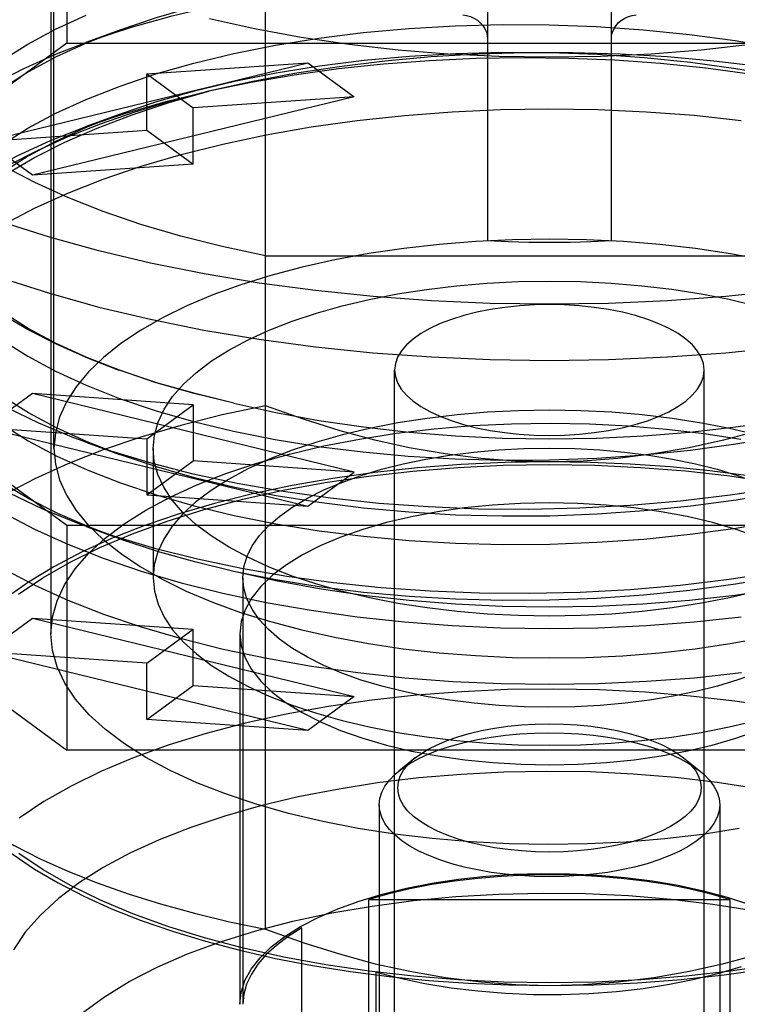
# Model space of a CAD drawing. Header units: inches. Extents: x 0 to 136, y 0 to 88.
# Tile 56 of 74: x 53.103 to 53.559, y 66.098 to 66.724. Entities that reach past the tile are written whole.
import ezdxf

# ---------------------------------------------------------------- set-up
doc = ezdxf.new("R2010")
doc.units = ezdxf.units.IN
doc.header["$LTSCALE"] = 7.48
doc.header["$MEASUREMENT"] = 0
doc.linetypes.add('HIDDEN', pattern=[0.2, 0.1, -0.1])
doc.layers.get('0').update_dxf_attribs({"linetype": 'CONTINUOUS'})
doc.layers.add('DEFAULT_2', color=8, linetype='HIDDEN')

msp = doc.modelspace()

# ---------------------------------------------------------------- linework, layer by layer
at = {"color": 7, "linetype": 'Continuous'}
for points in [[(53.65607, 66.72466), (53.62747, 66.71828), (53.59783, 66.71281), (53.56731, 66.7083), (53.53606, 66.70475), (53.50427, 66.70221), (53.47211, 66.70067), (53.43977, 66.70016), (53.40743, 66.70066), (53.37528, 66.70219), (53.34348, 66.70472), (53.31222, 66.70825), (53.28168, 66.71275), (53.25202, 66.71821), (53.2234, 66.72459)], [(53.8424, 66.61714), (53.81579, 66.60589), (53.78743, 66.59544), (53.75744, 66.58583), (53.72597, 66.57711), (53.69316, 66.56931), (53.65917, 66.56248), (53.62416, 66.55664), (53.58829, 66.55183), (53.55172, 66.54807), (53.51463, 66.54536), (53.4772, 66.54374), (53.43958, 66.54319), (53.40197, 66.54374), (53.36453, 66.54536), (53.32744, 66.54807), (53.29087, 66.55183), (53.255, 66.55664), (53.21999, 66.56248), (53.186, 66.56931), (53.1532, 66.57711), (53.12173, 66.58583), (53.09174, 66.59544), (53.06337, 66.60589)], [(53.03676, 66.58146), (53.06339, 66.5702), (53.09177, 66.55975), (53.12175, 66.55014), (53.15319, 66.54143), (53.18595, 66.53364), (53.21991, 66.52681), (53.2549, 66.52098), (53.29079, 66.51616), (53.32739, 66.51239), (53.36451, 66.50969), (53.40197, 66.50806), (53.43959, 66.50752), (53.4772, 66.50806), (53.51463, 66.50968), (53.5517, 66.51238), (53.58825, 66.51615), (53.6241, 66.52095), (53.65905, 66.52678), (53.69298, 66.53359), (53.72573, 66.54136), (53.75715, 66.55006), (53.78711, 66.55965), (53.81546, 66.57008)]]:
    msp.add_lwpolyline(points, dxfattribs=at)
at = {"layer": 'DEFAULT_2', "color": 8, "linetype": 'HIDDEN'}
for p, q in [((53.25917, 66.14589), (53.25917, 66.90684)), ((53.12265, 66.87247), (53.12265, 66.33368)), ((53.12462, 66.45143), (53.12462, 66.8582)), ((53.13272, 66.85178), (53.13272, 66.70906)), ((53.40021, 66.74535), (53.40021, 66.58341)), ((53.47895, 66.58341), (53.47895, 66.74535)), ((53.16576, 66.71727), (53.1449, 66.70965)), ((53.13272, 66.70906), (52.82586, 66.48444)), ((53.13272, 66.70906), (53.74644, 66.70906)), ((53.08139, 66.6468), (53.28596, 66.69672)), ((53.18368, 66.6896), (53.28596, 66.69672)), ((53.28596, 66.69672), (53.31549, 66.6751)), ((53.18368, 66.65392), (53.18368, 66.6896)), ((53.18368, 66.6896), (53.2132, 66.66799)), ((53.31549, 66.6751), (53.11092, 66.62519)), ((53.31549, 66.6751), (53.2132, 66.66799)), ((53.2132, 66.63231), (53.2132, 66.66799)), ((53.16599, 66.66382), (53.14515, 66.65621)), ((53.08139, 66.6468), (53.18368, 66.65392)), ((53.18368, 66.65392), (53.2132, 66.63231)), ((53.11092, 66.62519), (53.08139, 66.6468)), ((53.13272, 66.40254), (52.82586, 66.62716)), ((53.2132, 66.63231), (53.11092, 66.62519)), ((53.25917, 66.57407), (53.62, 66.57407)), ((53.16397, 66.50201), (53.16621, 66.50119)), ((53.34116, 65.99471), (53.34116, 66.50139)), ((53.53801, 65.99471), (53.53801, 66.50139)), ((52.82586, 66.48444), (53.13272, 66.25982)), ((53.11092, 66.48641), (53.08139, 66.4648)), ((53.2132, 66.4793), (53.11092, 66.48641)), ((53.31549, 66.4365), (53.11092, 66.48641)), ((53.18368, 66.45768), (53.2132, 66.4793)), ((53.2132, 66.4793), (53.2132, 66.44362)), ((53.08139, 66.4648), (53.18368, 66.45768)), ((53.08139, 66.4648), (53.28596, 66.41488)), ((53.18368, 66.45768), (53.18368, 66.422)), ((53.14542, 66.45528), (53.16625, 66.44767)), ((53.18761, 66.45143), (53.18761, 66.36937)), ((53.18368, 66.422), (53.2132, 66.44362)), ((53.31549, 66.4365), (53.2132, 66.44362)), ((53.28596, 66.41488), (53.31549, 66.4365)), ((53.18368, 66.422), (53.28596, 66.41488)), ((53.13272, 66.40254), (53.13272, 66.25982)), ((53.74644, 66.40254), (53.13272, 66.40254)), ((53.14518, 66.40186), (53.16381, 66.39506)), ((53.2447, 66.36937), (53.2447, 66.09819)), ((53.08139, 66.32207), (53.11092, 66.34369)), ((53.11092, 66.34369), (53.2132, 66.33657)), ((53.11092, 66.34369), (53.31549, 66.29377)), ((53.18368, 66.31496), (53.2132, 66.33657)), ((53.2132, 66.30089), (53.2132, 66.33657)), ((53.24273, 66.33368), (53.24273, 66.09819)), ((53.18368, 66.31496), (53.08139, 66.32207)), ((53.28596, 66.27216), (53.08139, 66.32207)), ((53.18368, 66.27928), (53.18368, 66.31496)), ((53.18368, 66.27928), (53.2132, 66.30089)), ((53.2132, 66.30089), (53.31549, 66.29377)), ((53.31549, 66.29377), (53.28596, 66.27216)), ((53.28596, 66.27216), (53.18368, 66.27928)), ((53.74644, 66.25982), (53.13272, 66.25982)), ((53.35425, 66.25477), (53.34381, 66.24639)), ((53.52491, 66.25477), (53.53536, 66.24639)), ((53.33131, 66.22506), (53.33131, 65.87895)), ((53.54785, 66.22506), (53.54785, 65.87895)), ((53.32478, 66.03272), (53.32478, 66.16474)), ((53.32478, 66.16474), (53.55438, 66.16474)), ((53.55438, 66.16474), (53.55438, 66.03272)), ((53.2821, 65.91765), (53.2821, 66.1467)), ((53.32935, 65.95762), (53.32935, 66.11847))]:
    msp.add_line(p, q, dxfattribs=at)
for points in [[(53.14488, 66.70967), (53.14921, 66.71124), (53.17379, 66.71933), (53.19983, 66.72662), (53.22722, 66.73307), (53.2558, 66.73864), (53.2854, 66.74331), (53.31587, 66.74705), (53.34706, 66.74983), (53.37876, 66.75161), (53.41081, 66.75238), (53.44299, 66.75214), (53.47512, 66.75089), (53.50695, 66.74865), (53.53819, 66.74545), (53.56882, 66.74131), (53.59878, 66.7362), (53.62788, 66.73018), (53.65596, 66.72326), (53.6829, 66.7155), (53.71072, 66.70614)], [(53.68987, 66.71374), (53.666, 66.72184), (53.64059, 66.72924), (53.61409, 66.73582), (53.58664, 66.74153), (53.55843, 66.74636), (53.52951, 66.75029), (53.49989, 66.75332), (53.46988, 66.75541), (53.43976, 66.75653), (53.4097, 66.7567), (53.3799, 66.75592), (53.35046, 66.75421), (53.32155, 66.75157), (53.29328, 66.74804), (53.26574, 66.74361), (53.23917, 66.73832), (53.21378, 66.73222), (53.18965, 66.72533), (53.16576, 66.71729)], [(53.09215, 66.69849), (53.10805, 66.70856), (53.12567, 66.71804), (53.14503, 66.72695)], [(53.38446, 66.72715), (53.38694, 66.72679), (53.38932, 66.7261), (53.39163, 66.72507), (53.39377, 66.72375), (53.39564, 66.72217), (53.39724, 66.72037), (53.39853, 66.71835), (53.39948, 66.71621), (53.40003, 66.71406), (53.40021, 66.71186)], [(53.47895, 66.71186), (53.47914, 66.71409), (53.4797, 66.71625), (53.48065, 66.71839), (53.48195, 66.72041), (53.48355, 66.7222), (53.48542, 66.72377), (53.48756, 66.72508), (53.48986, 66.72611), (53.49223, 66.72679), (53.4947, 66.72715)], [(53.09213, 66.64496), (53.10803, 66.65503), (53.12584, 66.6646), (53.14542, 66.67359), (53.16665, 66.68193), (53.1894, 66.68958), (53.21354, 66.69647), (53.23894, 66.70258), (53.26545, 66.70787), (53.29292, 66.7123), (53.32122, 66.71586), (53.35018, 66.7185), (53.37964, 66.72023), (53.40944, 66.72102), (53.43941, 66.72086), (53.46938, 66.71975), (53.49918, 66.7177), (53.52865, 66.71471), (53.55762, 66.7108), (53.58593, 66.70599)], [(53.16576, 66.71729), (53.14561, 66.70935), (53.12607, 66.7004), (53.10832, 66.69088), (53.09247, 66.68087), (53.07851, 66.67038), (53.06645, 66.6594), (53.05645, 66.64802), (53.04861, 66.63634), (53.04298, 66.62445), (53.0396, 66.61245), (53.03848, 66.6004)], [(53.14541, 66.45528), (53.13715, 66.45838), (53.11509, 66.46755), (53.09479, 66.47738), (53.07629, 66.48785), (53.05976, 66.4989), (53.04534, 66.51044), (53.03312, 66.52243), (53.02315, 66.53476), (53.01546, 66.54736), (53.01011, 66.56016), (53.00714, 66.57309), (53.00658, 66.58607), (53.00844, 66.59902), (53.01268, 66.61186), (53.01925, 66.62451), (53.02808, 66.63688), (53.03914, 66.64894), (53.05245, 66.66068), (53.06795, 66.67196), (53.08548, 66.6827), (53.10494, 66.69287), (53.12623, 66.7024), (53.14488, 66.70967)], [(53.69012, 66.66013), (53.66573, 66.6684), (53.64033, 66.67579), (53.61378, 66.68237), (53.58629, 66.68808), (53.55816, 66.69288), (53.52937, 66.69679), (53.49991, 66.6998), (53.47004, 66.70188), (53.43991, 66.70301), (53.40981, 66.70318), (53.38002, 66.7024), (53.35062, 66.7007), (53.32175, 66.69807), (53.29351, 66.69455), (53.26593, 66.69012), (53.2393, 66.68482), (53.21386, 66.67872), (53.18969, 66.67182), (53.166, 66.66385)], [(53.57308, 66.69423), (53.54404, 66.69774), (53.51449, 66.70038), (53.48458, 66.70215), (53.45448, 66.70304), (53.42435, 66.70303), (53.39431, 66.70214), (53.36445, 66.70037), (53.33492, 66.69772), (53.30588, 66.6942), (53.27746, 66.68983), (53.24987, 66.68464), (53.22305, 66.67862)], [(53.69903, 66.65686), (53.69258, 66.65917), (53.66956, 66.66668), (53.64539, 66.67349), (53.62016, 66.67956), (53.59401, 66.68488), (53.56694, 66.68943), (53.53893, 66.6932), (53.51027, 66.69616), (53.4812, 66.69826), (53.45185, 66.6995), (53.42241, 66.69988), (53.39292, 66.69939), (53.3634, 66.69802), (53.33414, 66.6958), (53.30547, 66.69274), (53.27736, 66.68886), (53.2499, 66.68415), (53.22305, 66.67862)], [(53.22305, 66.67862), (53.19893, 66.67228), (53.17595, 66.66532), (53.15404, 66.65772), (53.13336, 66.64954), (53.11398, 66.6408), (53.096, 66.63154), (53.0795, 66.6218), (53.06453, 66.61163), (53.05117, 66.60107), (53.03948, 66.59016), (53.0295, 66.57895), (53.02127, 66.56749), (53.01483, 66.55582), (53.01022, 66.54401), (53.00744, 66.53212), (53.00651, 66.52012)], [(53.09479, 66.62636), (53.11226, 66.6365), (53.13141, 66.64614), (53.15205, 66.65518), (53.17422, 66.66362), (53.19788, 66.67143), (53.22305, 66.67862)], [(53.14512, 66.65625), (53.16962, 66.66453), (53.19565, 66.672), (53.22305, 66.67864)], [(53.25917, 66.57407), (53.23157, 66.57992), (53.20516, 66.58656), (53.17988, 66.59399), (53.1559, 66.60216), (53.13336, 66.61104), (53.11236, 66.62056), (53.09303, 66.6307), (53.07544, 66.64138), (53.05974, 66.65254), (53.04588, 66.66421)], [(53.09286, 66.5941), (53.11226, 66.60428), (53.13334, 66.61385), (53.15597, 66.62276), (53.18004, 66.63095), (53.20542, 66.6384), (53.23197, 66.64506), (53.25958, 66.6509), (53.28811, 66.6559), (53.31742, 66.66003), (53.34737, 66.66326), (53.3778, 66.66559), (53.40854, 66.66699), (53.43945, 66.66746), (53.47035, 66.667), (53.50109, 66.66561), (53.53151, 66.66329), (53.56145, 66.66007)], [(53.166, 66.66385), (53.14559, 66.65582), (53.12601, 66.64685), (53.10823, 66.6373), (53.09234, 66.62726), (53.07838, 66.61675), (53.06635, 66.60577), (53.05639, 66.59442), (53.04857, 66.58276), (53.04296, 66.57088), (53.0396, 66.5589), (53.03848, 66.54688)], [(53.14519, 66.40186), (53.13993, 66.40381), (53.11748, 66.41297), (53.0968, 66.4228), (53.07803, 66.43325), (53.0613, 66.44427), (53.04669, 66.45578), (53.03427, 66.46769), (53.02408, 66.47993), (53.01617, 66.49244), (53.01058, 66.50513), (53.00737, 66.51795), (53.00654, 66.53081), (53.00806, 66.54366), (53.01191, 66.55641), (53.01805, 66.56902), (53.02648, 66.5814), (53.03718, 66.59351), (53.05011, 66.60524), (53.06514, 66.61651), (53.08221, 66.62729), (53.10131, 66.63757), (53.12232, 66.64725), (53.14512, 66.65625)], [(53.16621, 66.50119), (53.14546, 66.50936), (53.12593, 66.51832), (53.10816, 66.52786), (53.09221, 66.53795), (53.07818, 66.54853), (53.06613, 66.55958), (53.05619, 66.57097), (53.04845, 66.58258), (53.04292, 66.59436), (53.03959, 66.60628), (53.03848, 66.61824)], [(53.57624, 66.57136), (53.55468, 66.57533), (53.53248, 66.57862), (53.50976, 66.58119), (53.48664, 66.58305), (53.46325, 66.58416), (53.43973, 66.58454), (53.41621, 66.58417), (53.39282, 66.58306), (53.36969, 66.58122), (53.34696, 66.57865), (53.32474, 66.57538), (53.30317, 66.57141), (53.28236, 66.56677), (53.26243, 66.56149), (53.24349, 66.55559), (53.22563, 66.54912), (53.20897, 66.54209), (53.19358, 66.53455), (53.17957, 66.52655), (53.16704, 66.51815), (53.15601, 66.50936), (53.14655, 66.50022), (53.13871, 66.4908), (53.13258, 66.48115), (53.12816, 66.47133), (53.12551, 66.46144), (53.12462, 66.45143)], [(53.47895, 66.58341), (53.46586, 66.58283), (53.45274, 66.58248), (53.43958, 66.58237), (53.42643, 66.58248), (53.41331, 66.58283), (53.40021, 66.58341)], [(53.16625, 66.44765), (53.14577, 66.4557), (53.12628, 66.46462), (53.10852, 66.47413), (53.09251, 66.48422), (53.0784, 66.49483), (53.0663, 66.50589), (53.0563, 66.5173), (53.0485, 66.52897), (53.04293, 66.54082), (53.03959, 66.55276), (53.03848, 66.56472)], [(53.18761, 66.45143), (53.18844, 66.46002), (53.19079, 66.4683), (53.19468, 66.47647), (53.20006, 66.48449), (53.20692, 66.49231), (53.21519, 66.49987), (53.22485, 66.50714), (53.23582, 66.51408), (53.24807, 66.52063), (53.2615, 66.52677), (53.27605, 66.53244), (53.29158, 66.53761), (53.30789, 66.54222), (53.325, 66.54627), (53.34291, 66.54977), (53.36146, 66.55267), (53.38053, 66.55495), (53.4, 66.5566), (53.41966, 66.55758), (53.43958, 66.55792)], [(53.43958, 66.55792), (53.45936, 66.55759), (53.47892, 66.55661), (53.49832, 66.55498), (53.51738, 66.55272), (53.53595, 66.54982), (53.55391, 66.54633), (53.57109, 66.54227), (53.58749, 66.53764), (53.60311, 66.53244), (53.61776, 66.52672), (53.63128, 66.52054), (53.6436, 66.51393), (53.65462, 66.50693), (53.6643, 66.4996), (53.67257, 66.49197), (53.6794, 66.4841), (53.68473, 66.47604), (53.68854, 66.46783), (53.69082, 66.45953), (53.69155, 66.45143)], [(53.53801, 66.50139), (53.53753, 66.50548), (53.53612, 66.5095), (53.53376, 66.51347), (53.5305, 66.51732), (53.52636, 66.52101), (53.5214, 66.52451), (53.51567, 66.52777), (53.50922, 66.53078), (53.50206, 66.53352), (53.49429, 66.53596), (53.48598, 66.53807), (53.47724, 66.53982), (53.46813, 66.54119), (53.45877, 66.54219), (53.44923, 66.54278), (53.43961, 66.54298), (53.43, 66.54278), (53.42048, 66.54219), (53.41114, 66.54121), (53.40207, 66.53984), (53.39335, 66.53811), (53.38507, 66.53602), (53.3773, 66.53359), (53.37014, 66.53086), (53.36366, 66.52786), (53.35791, 66.5246), (53.35291, 66.5211), (53.34873, 66.51739), (53.34545, 66.51353), (53.34307, 66.50954), (53.34164, 66.5055), (53.34116, 66.50139)], [(53.16397, 66.50202), (53.14651, 66.50877), (53.12655, 66.51756), (53.1081, 66.52693), (53.09121, 66.53687)], [(53.09207, 66.52021), (53.10795, 66.51014), (53.1256, 66.50064), (53.145, 66.49171), (53.16619, 66.48336), (53.18899, 66.47567), (53.21326, 66.46873), (53.23877, 66.46258), (53.26523, 66.45729), (53.29261, 66.45286), (53.32086, 66.44931), (53.34984, 66.44665), (53.37949, 66.4449), (53.4095, 66.44411), (53.43959, 66.44427), (53.46966, 66.44539), (53.49962, 66.44746), (53.52919, 66.45047), (53.55813, 66.4544), (53.58633, 66.45921)], [(53.23903, 66.48036), (53.21429, 66.48636), (53.19063, 66.49309), (53.16794, 66.50059), (53.16397, 66.50202)], [(53.34116, 66.50139), (53.34164, 66.49729), (53.34305, 66.49327), (53.3454, 66.48931), (53.34866, 66.48546), (53.3528, 66.48176), (53.35777, 66.47826), (53.36349, 66.475), (53.36994, 66.47199), (53.3771, 66.46925), (53.38487, 66.46681), (53.39318, 66.46471), (53.40193, 66.46295), (53.41103, 66.46158), (53.4204, 66.46059), (53.42993, 66.45999), (53.43955, 66.45979), (53.44917, 66.45999), (53.45869, 66.46058), (53.46802, 66.46157), (53.4771, 66.46293), (53.48581, 66.46467), (53.4941, 66.46675), (53.50186, 66.46918), (53.50903, 66.47191), (53.5155, 66.47491), (53.52125, 66.47817), (53.52625, 66.48168), (53.53043, 66.48538), (53.53372, 66.48925), (53.5361, 66.49323), (53.53752, 66.49727), (53.53801, 66.50139)], [(53.23903, 66.48036), (53.21369, 66.48645), (53.18955, 66.49334), (53.16621, 66.50119)], [(53.25917, 66.47866), (53.23164, 66.47282), (53.20516, 66.46617), (53.17987, 66.45874), (53.1559, 66.45056), (53.13335, 66.44169), (53.11236, 66.43217), (53.09303, 66.42203), (53.07544, 66.41135), (53.0597, 66.40016), (53.04588, 66.38852)], [(53.23903, 66.48036), (53.26565, 66.47442), (53.29308, 66.46936), (53.3214, 66.46518), (53.35038, 66.4619), (53.37984, 66.45954), (53.40963, 66.45812), (53.43956, 66.45765), (53.46952, 66.45812), (53.49939, 66.45955), (53.52895, 66.46191), (53.55799, 66.46521), (53.58635, 66.46941)], [(53.43958, 66.44298), (53.41801, 66.44349), (53.39597, 66.44516), (53.37325, 66.44804), (53.35049, 66.452), (53.32863, 66.45684), (53.30654, 66.4628), (53.28328, 66.4701), (53.25917, 66.47866)], [(53.62, 66.47866), (53.59575, 66.47006), (53.57241, 66.46274), (53.55028, 66.45678), (53.52842, 66.45195), (53.50567, 66.44801), (53.48299, 66.44514), (53.46103, 66.44348), (53.43958, 66.44298)], [(53.43958, 66.47585), (53.41981, 66.47552), (53.40025, 66.47455), (53.38084, 66.47292), (53.36179, 66.47065), (53.34322, 66.46775), (53.32525, 66.46426), (53.30807, 66.4602), (53.29168, 66.45558), (53.27605, 66.45037), (53.2614, 66.44466), (53.24789, 66.43847), (53.23557, 66.43186), (53.22454, 66.42486), (53.21486, 66.41753), (53.20659, 66.4099), (53.19976, 66.40203), (53.19444, 66.39397), (53.19062, 66.38576), (53.18835, 66.37746), (53.18761, 66.36936)], [(53.69155, 66.36937), (53.69073, 66.37795), (53.68837, 66.38623), (53.68448, 66.39441), (53.6791, 66.40242), (53.67225, 66.41024), (53.66397, 66.4178), (53.65431, 66.42507), (53.64334, 66.43201), (53.63109, 66.43856), (53.61767, 66.4447), (53.60311, 66.45037), (53.58758, 66.45555), (53.57127, 66.46015), (53.55416, 66.4642), (53.53625, 66.4677), (53.5177, 66.47061), (53.49863, 66.47288), (53.47917, 66.47453), (53.45951, 66.47552), (53.43958, 66.47585)], [(53.09231, 66.46652), (53.10825, 66.45644), (53.12605, 66.44689), (53.14561, 66.43793), (53.16685, 66.42959), (53.18962, 66.42196), (53.21373, 66.41508), (53.23909, 66.40898), (53.26565, 66.40369), (53.29318, 66.39926), (53.32145, 66.39572), (53.35039, 66.39308), (53.37992, 66.39136), (53.40979, 66.39058), (53.43975, 66.39075), (53.46971, 66.39187), (53.49957, 66.39393), (53.5291, 66.39694), (53.55803, 66.40086), (53.58628, 66.40568)], [(53.12265, 66.33368), (53.12363, 66.3442), (53.12654, 66.35459), (53.13139, 66.36491), (53.13813, 66.37503), (53.14675, 66.38491), (53.15715, 66.39446), (53.16923, 66.40359), (53.18299, 66.4123), (53.19845, 66.4206), (53.21544, 66.42838), (53.23385, 66.43556), (53.25352, 66.44211), (53.27434, 66.44798), (53.29617, 66.45313), (53.31887, 66.45753), (53.34229, 66.46116), (53.36629, 66.46399), (53.39072, 66.46602), (53.41543, 66.46723), (53.44027, 66.46762), (53.46509, 66.46719), (53.48974, 66.46594), (53.51407, 66.46387), (53.53794, 66.46101), (53.5612, 66.45737)], [(53.71123, 66.4592), (53.69856, 66.45474), (53.6722, 66.44643), (53.64438, 66.4389), (53.61535, 66.43224), (53.58533, 66.42652), (53.55446, 66.42177), (53.52295, 66.41801), (53.491, 66.41526), (53.45882, 66.4135), (53.42656, 66.41276), (53.39441, 66.41303), (53.36255, 66.41432), (53.33113, 66.41661), (53.30031, 66.41988), (53.27026, 66.4241), (53.24114, 66.42923), (53.21311, 66.43526), (53.18634, 66.44215), (53.16096, 66.44989), (53.14541, 66.45528)], [(53.12462, 66.45143), (53.12551, 66.44145), (53.12814, 66.43158), (53.13254, 66.42179), (53.13864, 66.41216), (53.14644, 66.40276), (53.15586, 66.39364), (53.16684, 66.38486), (53.17934, 66.37646), (53.19333, 66.36845), (53.20871, 66.36089), (53.22538, 66.35385), (53.24325, 66.34735), (53.2622, 66.34144), (53.28213, 66.33615), (53.30292, 66.33151), (53.32448, 66.32753), (53.34668, 66.32425), (53.3694, 66.32167), (53.39253, 66.31982), (53.41591, 66.3187), (53.43944, 66.31833), (53.46296, 66.31869), (53.48635, 66.3198), (53.50947, 66.32164), (53.53221, 66.32421), (53.55442, 66.32749), (53.57599, 66.33146)], [(53.69035, 66.45155), (53.6659, 66.44326), (53.64042, 66.43584), (53.61398, 66.42928), (53.58661, 66.42359), (53.55837, 66.41875), (53.52942, 66.41482), (53.49983, 66.4118), (53.46988, 66.40972), (53.43983, 66.40859), (53.40977, 66.40842), (53.3798, 66.40921), (53.35021, 66.41094), (53.32131, 66.41358), (53.29315, 66.41711), (53.26587, 66.4215), (53.2395, 66.42674), (53.21405, 66.43284), (53.18982, 66.43974), (53.16625, 66.44765)], [(53.43958, 66.34495), (53.41981, 66.34528), (53.40025, 66.34625), (53.38084, 66.34788), (53.36179, 66.35015), (53.34322, 66.35304), (53.32525, 66.35654), (53.30807, 66.3606), (53.29168, 66.36522), (53.27605, 66.37043), (53.2614, 66.37614), (53.24789, 66.38233), (53.23557, 66.38894), (53.22454, 66.39594), (53.21486, 66.40327), (53.20659, 66.4109), (53.19976, 66.41876), (53.19444, 66.42683), (53.19062, 66.43504), (53.18835, 66.44334), (53.18761, 66.45143)], [(53.2447, 66.36937), (53.24539, 66.37628), (53.2474, 66.38301), (53.2507, 66.38965), (53.25529, 66.39615), (53.26113, 66.40247), (53.26819, 66.40856), (53.27641, 66.4144), (53.28575, 66.41993), (53.29615, 66.42512), (53.30755, 66.42994), (53.31982, 66.43434), (53.33283, 66.43827), (53.34656, 66.44174), (53.36101, 66.44473), (53.37604, 66.44723), (53.39152, 66.44918), (53.40735, 66.45059), (53.42335, 66.45144), (53.43958, 66.45173)], [(53.43958, 66.45173), (53.4557, 66.45144), (53.47161, 66.45061), (53.48739, 66.44921), (53.50285, 66.44727), (53.51788, 66.44478), (53.53235, 66.4418), (53.54613, 66.43833), (53.55919, 66.43439), (53.57153, 66.42997), (53.583, 66.42513), (53.59346, 66.4199), (53.60286, 66.41433), (53.61112, 66.40845), (53.61819, 66.40231), (53.62403, 66.39595), (53.6286, 66.38942), (53.63187, 66.38276), (53.63383, 66.37601), (53.63446, 66.36936)], [(53.69155, 66.45143), (53.69073, 66.44285), (53.68837, 66.43457), (53.68448, 66.42639), (53.6791, 66.41837), (53.67225, 66.41056), (53.66397, 66.40299), (53.65431, 66.39572), (53.64334, 66.38879), (53.63109, 66.38224), (53.61767, 66.3761), (53.60311, 66.37042), (53.58758, 66.36525), (53.57127, 66.36065), (53.55416, 66.35659), (53.53625, 66.3531), (53.5177, 66.35019), (53.49863, 66.34791), (53.47917, 66.34627), (53.45951, 66.34528), (53.43958, 66.34495)], [(53.43958, 66.44298), (53.41139, 66.44255), (53.38349, 66.44128), (53.35581, 66.43917), (53.32857, 66.43623), (53.30191, 66.43247), (53.27595, 66.42793), (53.25083, 66.42261), (53.22668, 66.41655), (53.20361, 66.40978), (53.18174, 66.40233), (53.16119, 66.39424), (53.14206, 66.38556), (53.12444, 66.37632), (53.10841, 66.36657), (53.09408, 66.35636), (53.0815, 66.34575), (53.07074, 66.33478), (53.06185, 66.32351), (53.0549, 66.312), (53.0499, 66.3003), (53.0469, 66.28851), (53.04588, 66.27659)], [(53.10206, 66.35897), (53.11752, 66.36937), (53.13483, 66.37928), (53.15384, 66.38862), (53.17447, 66.39734), (53.19657, 66.40538), (53.22002, 66.41269), (53.24467, 66.41924), (53.2704, 66.42499), (53.29707, 66.42991), (53.32455, 66.43398), (53.35267, 66.43717), (53.3813, 66.43946), (53.41025, 66.44085), (53.43937, 66.44131), (53.46849, 66.44086), (53.49745, 66.43949), (53.52608, 66.43721), (53.55422, 66.43403), (53.58171, 66.42997)], [(53.71797, 66.39425), (53.69912, 66.4017), (53.67925, 66.4086), (53.65831, 66.41494), (53.63643, 66.42069), (53.61371, 66.42582), (53.59024, 66.43031), (53.56613, 66.43415), (53.54148, 66.43731), (53.51639, 66.43978), (53.49097, 66.44156), (53.46538, 66.44262), (53.43958, 66.44298)], [(53.16377, 66.39504), (53.14679, 66.4016), (53.12702, 66.41028), (53.10873, 66.41953), (53.09192, 66.42937)], [(53.5723, 66.39512), (53.55825, 66.40006), (53.54318, 66.40442), (53.52723, 66.40818), (53.51054, 66.41128), (53.49326, 66.41372), (53.47555, 66.41547), (53.45754, 66.41653), (53.4394, 66.41687), (53.42128, 66.41652), (53.40331, 66.41545), (53.38566, 66.4137), (53.36847, 66.41126), (53.35187, 66.40816), (53.33602, 66.40443), (53.32103, 66.4001), (53.30703, 66.39518), (53.29416, 66.38976), (53.28262, 66.38389), (53.2724, 66.3776), (53.26354, 66.3709), (53.25614, 66.36387), (53.25033, 66.35656), (53.24612, 66.34904), (53.24359, 66.34143), (53.24273, 66.33368)], [(53.09286, 66.41046), (53.11226, 66.40028), (53.13334, 66.39071), (53.15597, 66.3818), (53.18004, 66.37361), (53.20542, 66.36616), (53.23197, 66.3595), (53.25958, 66.35365), (53.28811, 66.34866), (53.31742, 66.34453), (53.34737, 66.3413), (53.3778, 66.33897), (53.40854, 66.33757), (53.43945, 66.3371), (53.47035, 66.33756), (53.50109, 66.33895), (53.53151, 66.34127), (53.56145, 66.34449)], [(53.71101, 66.40561), (53.69664, 66.40057), (53.67032, 66.39235), (53.64272, 66.38495), (53.61409, 66.37845), (53.58446, 66.37286), (53.55391, 66.36819), (53.52268, 66.36447), (53.49099, 66.36173), (53.45903, 66.35998), (53.42705, 66.35923), (53.39522, 66.35949), (53.36374, 66.36074), (53.33272, 66.36296), (53.3023, 66.36612), (53.2726, 66.3702), (53.24375, 66.37519), (53.21592, 66.38107), (53.1893, 66.38782), (53.16395, 66.3954), (53.14519, 66.40186)], [(53.23903, 66.37332), (53.21416, 66.37936), (53.19049, 66.38609), (53.16799, 66.39352), (53.16377, 66.39504)], [(53.69015, 66.39796), (53.66566, 66.38966), (53.64029, 66.38228), (53.61378, 66.37572), (53.58629, 66.37), (53.55795, 66.36517), (53.52894, 66.36124), (53.49941, 66.35824), (53.46955, 66.35618), (53.43962, 66.35507), (53.4097, 66.3549), (53.37992, 66.35568), (53.35045, 66.3574), (53.32147, 66.36004), (53.29314, 66.36358), (53.26561, 66.36802), (53.23903, 66.37332)], [(53.56175, 66.30885), (53.5318, 66.30561), (53.50137, 66.30329), (53.47062, 66.30189), (53.43972, 66.30141), (53.40882, 66.30188), (53.37808, 66.30327), (53.34766, 66.30559), (53.31771, 66.30881), (53.2884, 66.31293), (53.25986, 66.31792), (53.23224, 66.32376), (53.20568, 66.33041), (53.18031, 66.33784), (53.15626, 66.34602), (53.13364, 66.3549), (53.11257, 66.36445), (53.09316, 66.37461)], [(53.58582, 66.36227), (53.55751, 66.3581), (53.52854, 66.35483), (53.49906, 66.35248), (53.46928, 66.35107), (53.4394, 66.35061), (53.40953, 66.35108), (53.3798, 66.3525), (53.35038, 66.35485), (53.32143, 66.35813), (53.29312, 66.36231), (53.26568, 66.36737), (53.23903, 66.37332)], [(53.18761, 66.36936), (53.18844, 66.36078), (53.19079, 66.3525), (53.19468, 66.34433), (53.20006, 66.33631), (53.20692, 66.32849), (53.21519, 66.32093), (53.22485, 66.31366), (53.23582, 66.30672), (53.24807, 66.30017), (53.2615, 66.29403), (53.27605, 66.28836), (53.29158, 66.28319), (53.30789, 66.27858), (53.325, 66.27453), (53.34291, 66.27103), (53.36146, 66.26813), (53.38053, 66.26585), (53.4, 66.2642), (53.41966, 66.26322), (53.43958, 66.26288)], [(53.43958, 66.28701), (53.42347, 66.28729), (53.40755, 66.28813), (53.39177, 66.28952), (53.37631, 66.29147), (53.36129, 66.29395), (53.34681, 66.29694), (53.33303, 66.3004), (53.31997, 66.30434), (53.30763, 66.30876), (53.29617, 66.3136), (53.28571, 66.31883), (53.2763, 66.3244), (53.26805, 66.33028), (53.26097, 66.33642), (53.25514, 66.34278), (53.25057, 66.34931), (53.2473, 66.35597), (53.24534, 66.36272), (53.2447, 66.36937)], [(53.43958, 66.26288), (53.45936, 66.26321), (53.47892, 66.26418), (53.49832, 66.26582), (53.51738, 66.26808), (53.53595, 66.27098), (53.55391, 66.27447), (53.57109, 66.27853), (53.58749, 66.28316), (53.60311, 66.28836), (53.61776, 66.29407), (53.63128, 66.30026), (53.6436, 66.30687), (53.65462, 66.31387), (53.6643, 66.3212), (53.67257, 66.32883), (53.6794, 66.3367), (53.68473, 66.34476), (53.68854, 66.35297), (53.69082, 66.36127), (53.69155, 66.36937)], [(53.63446, 66.36936), (53.63377, 66.36245), (53.63177, 66.35572), (53.62846, 66.34908), (53.62387, 66.34258), (53.61803, 66.33626), (53.61098, 66.33017), (53.60276, 66.32434), (53.59341, 66.3188), (53.58301, 66.31361), (53.57162, 66.30879), (53.55935, 66.30439), (53.54634, 66.30046), (53.5326, 66.29699), (53.51815, 66.294), (53.50313, 66.29151), (53.48764, 66.28955), (53.47181, 66.28814), (53.45581, 66.28729), (53.43958, 66.28701)], [(53.56029, 66.20984), (53.53687, 66.20621), (53.51287, 66.20338), (53.48844, 66.20135), (53.46373, 66.20014), (53.43889, 66.19974), (53.41408, 66.20018), (53.38942, 66.20143), (53.36509, 66.2035), (53.34122, 66.20636), (53.31796, 66.21), (53.29544, 66.2144), (53.27379, 66.21953), (53.25315, 66.22537), (53.23363, 66.23188), (53.21537, 66.23902), (53.19849, 66.24675), (53.18311, 66.255), (53.16939, 66.26367), (53.15733, 66.27277), (53.14692, 66.28229), (53.13827, 66.29216), (53.13148, 66.3023), (53.12659, 66.31264), (53.12365, 66.32309), (53.12265, 66.33368)], [(53.24273, 66.33368), (53.24358, 66.32599), (53.24608, 66.31841), (53.25025, 66.31093), (53.25602, 66.30363), (53.26337, 66.29661), (53.2722, 66.2899), (53.28241, 66.2836), (53.29396, 66.27771), (53.30686, 66.27225), (53.32092, 66.26731), (53.33599, 66.26295), (53.35193, 66.25919), (53.36862, 66.25609), (53.3859, 66.25365), (53.40361, 66.25189), (53.42162, 66.25084), (53.43976, 66.25049), (53.45789, 66.25085), (53.47585, 66.25192), (53.4935, 66.25367), (53.51069, 66.25611), (53.52729, 66.25921), (53.54314, 66.26294), (53.55813, 66.26727), (53.57213, 66.27218)], [(53.58507, 66.28668), (53.55752, 66.29087), (53.5293, 66.29417), (53.50058, 66.29656), (53.47151, 66.29804), (53.44226, 66.29859), (53.413, 66.29821), (53.38389, 66.2969), (53.35509, 66.29467), (53.32677, 66.29154), (53.29909, 66.28752), (53.2722, 66.28263), (53.24625, 66.2769), (53.22139, 66.27036), (53.19777, 66.26306), (53.17551, 66.25502), (53.15474, 66.2463), (53.13557, 66.23695), (53.11812, 66.22702), (53.10248, 66.21656)], [(53.35425, 66.25477), (53.35755, 66.2572), (53.36257, 66.2603), (53.36826, 66.2632), (53.37455, 66.26587), (53.38135, 66.26826), (53.38865, 66.27038), (53.39643, 66.27222), (53.40459, 66.27375), (53.41307, 66.27495), (53.42178, 66.27582), (53.43061, 66.27635), (53.43958, 66.27652)], [(53.43958, 66.27652), (53.4485, 66.27635), (53.45728, 66.27583), (53.46596, 66.27497), (53.47441, 66.27377), (53.48257, 66.27225), (53.49035, 66.27042), (53.49766, 66.26831), (53.50448, 66.26592), (53.5108, 66.26325), (53.51652, 66.26034), (53.52158, 66.25722), (53.52491, 66.25477)], [(53.34381, 66.24639), (53.34582, 66.24793), (53.35089, 66.2513), (53.35664, 66.25447), (53.36302, 66.25741), (53.36999, 66.26011), (53.37748, 66.26254), (53.38545, 66.26468), (53.39383, 66.26652), (53.40255, 66.26805), (53.41156, 66.26925), (53.42078, 66.27012), (53.43015, 66.27064), (53.43958, 66.27081)], [(53.43958, 66.27081), (53.44902, 66.27064), (53.45838, 66.27012), (53.4676, 66.26925), (53.47661, 66.26805), (53.48534, 66.26652), (53.49372, 66.26468), (53.50168, 66.26254), (53.50917, 66.26011), (53.51614, 66.25741), (53.52252, 66.25447), (53.52827, 66.2513), (53.53334, 66.24793), (53.53536, 66.24639)], [(53.43958, 66.195), (53.43066, 66.19517), (53.42188, 66.19569), (53.4132, 66.19655), (53.40475, 66.19775), (53.3966, 66.19927), (53.38882, 66.2011), (53.38151, 66.20321), (53.37468, 66.2056), (53.36836, 66.20827), (53.36264, 66.21118), (53.35758, 66.2143), (53.35323, 66.2176), (53.34963, 66.22105), (53.34679, 66.22463), (53.34476, 66.2283), (53.34353, 66.23203), (53.34313, 66.23578), (53.34354, 66.23954), (53.34477, 66.24326), (53.34681, 66.24692), (53.34963, 66.25048), (53.35322, 66.25392), (53.35425, 66.25477)], [(53.52491, 66.25477), (53.52593, 66.25392), (53.52954, 66.25047), (53.53237, 66.24689), (53.53441, 66.24322), (53.53563, 66.23949), (53.53604, 66.23574), (53.53562, 66.23198), (53.53439, 66.22826), (53.53236, 66.2246), (53.52953, 66.22104), (53.52594, 66.2176), (53.52162, 66.21432), (53.51659, 66.21122), (53.5109, 66.20832), (53.50462, 66.20566), (53.49781, 66.20326), (53.49051, 66.20114), (53.48274, 66.19931), (53.47457, 66.19777), (53.46609, 66.19657), (53.45738, 66.1957), (53.44856, 66.19517), (53.43958, 66.195)], [(53.57214, 66.23526), (53.54624, 66.23924), (53.51972, 66.24234), (53.49272, 66.24456), (53.46543, 66.24586), (53.438, 66.24627), (53.41061, 66.24576), (53.38342, 66.24436), (53.35659, 66.24205), (53.33027, 66.23888), (53.30462, 66.23484), (53.27979, 66.22998), (53.25594, 66.2243), (53.23319, 66.21785), (53.21169, 66.21067), (53.19156, 66.20279), (53.17294, 66.19425), (53.15595, 66.18514), (53.14079, 66.17554), (53.12744, 66.16547), (53.11594, 66.15493), (53.1064, 66.14403), (53.09891, 66.13282)], [(53.33131, 66.22506), (53.33173, 66.22904), (53.33296, 66.233), (53.335, 66.2369), (53.33784, 66.24071), (53.34146, 66.24439), (53.34381, 66.24639)], [(53.53536, 66.24639), (53.53771, 66.24439), (53.54132, 66.24071), (53.54416, 66.2369), (53.5462, 66.233), (53.54744, 66.22904), (53.54785, 66.22506)], [(53.05648, 66.22693), (53.06999, 66.21688), (53.08401, 66.2078), (53.09928, 66.19908), (53.11575, 66.19075), (53.13335, 66.18286)], [(53.43958, 66.1793), (53.43015, 66.17947), (53.42078, 66.18), (53.41156, 66.18086), (53.40255, 66.18206), (53.39383, 66.18359), (53.38545, 66.18543), (53.37748, 66.18757), (53.36999, 66.19), (53.36302, 66.1927), (53.35664, 66.19564), (53.35089, 66.19881), (53.34582, 66.20218), (53.34146, 66.20572), (53.33784, 66.20941), (53.335, 66.21321), (53.33296, 66.21711), (53.33173, 66.22107), (53.33131, 66.22506)], [(53.54785, 66.22506), (53.54744, 66.22107), (53.5462, 66.21711), (53.54416, 66.21321), (53.54132, 66.20941), (53.53771, 66.20572), (53.53334, 66.20218), (53.52827, 66.19881), (53.52252, 66.19564), (53.51614, 66.1927), (53.50917, 66.19), (53.50168, 66.18757), (53.49372, 66.18543), (53.48534, 66.18359), (53.47661, 66.18206), (53.4676, 66.18086), (53.45838, 66.18), (53.44902, 66.17947), (53.43958, 66.1793)], [(53.09131, 66.199), (53.09863, 66.1934), (53.11223, 66.18416), (53.12724, 66.1753), (53.14355, 66.16691), (53.16119, 66.15894)], [(53.43958, 66.11021), (53.46778, 66.11064), (53.49568, 66.11191), (53.52335, 66.11402), (53.55059, 66.11696), (53.57725, 66.12072), (53.60321, 66.12526), (53.62833, 66.13058), (53.65249, 66.13664), (53.67555, 66.14341), (53.69742, 66.15086), (53.71797, 66.15894), (53.73711, 66.16763), (53.75473, 66.17687), (53.77075, 66.18662), (53.78508, 66.19683), (53.78786, 66.19901)], [(53.58209, 66.12328), (53.55462, 66.11921), (53.52649, 66.11602), (53.49787, 66.11373), (53.46891, 66.11234), (53.43979, 66.11187), (53.41067, 66.11233), (53.38171, 66.1137), (53.35308, 66.11598), (53.32495, 66.11916), (53.29745, 66.12322), (53.27076, 66.12813), (53.24501, 66.13387), (53.22035, 66.1404), (53.19691, 66.14769), (53.17482, 66.15571), (53.1542, 66.1644), (53.13517, 66.17373), (53.11784, 66.18362), (53.10232, 66.19403)], [(53.13335, 66.18286), (53.15204, 66.17542), (53.17173, 66.16846), (53.19236, 66.162), (53.21386, 66.15608), (53.23616, 66.1507), (53.25917, 66.14589)], [(53.24273, 66.09819), (53.24356, 66.10578), (53.24598, 66.11324), (53.25003, 66.12062), (53.25563, 66.1278), (53.26276, 66.13474), (53.27133, 66.14137), (53.28125, 66.14762), (53.29248, 66.15347), (53.30497, 66.15888), (53.31857, 66.1638), (53.33319, 66.16818), (53.34868, 66.17198), (53.36492, 66.17516), (53.38176, 66.17771), (53.39907, 66.1796), (53.41671, 66.18082), (53.43455, 66.18135), (53.45243, 66.1812), (53.47021, 66.18036), (53.48773, 66.17885), (53.50482, 66.17668), (53.52139, 66.17385), (53.53735, 66.17039), (53.55253, 66.16632), (53.56677, 66.16168)], [(53.43958, 66.18055), (53.42421, 66.18029), (53.40902, 66.17953), (53.39398, 66.17826), (53.37921, 66.1765), (53.36483, 66.17425), (53.3509, 66.17153), (53.33757, 66.16836), (53.32478, 66.16474)], [(53.55438, 66.16474), (53.5416, 66.16836), (53.52826, 66.17153), (53.51434, 66.17425), (53.49995, 66.1765), (53.48519, 66.17826), (53.47014, 66.17953), (53.45496, 66.18029), (53.43958, 66.18055)], [(53.14282, 66.09287), (53.15667, 66.10303), (53.17248, 66.1127), (53.19015, 66.12178), (53.20953, 66.13021), (53.23049, 66.13791), (53.25285, 66.14485), (53.27647, 66.15098), (53.30117, 66.15625), (53.32679, 66.16064), (53.35315, 66.16411), (53.38008, 66.16666), (53.40739, 66.16825), (53.43491, 66.16889), (53.46246, 66.16858), (53.48985, 66.1673), (53.5169, 66.16508), (53.54344, 66.16192), (53.5693, 66.15785)], [(53.16119, 66.15894), (53.18004, 66.15148), (53.19991, 66.14459), (53.22085, 66.13825), (53.24273, 66.1325), (53.26545, 66.12737), (53.28892, 66.12287), (53.31303, 66.11904), (53.33769, 66.11588), (53.36278, 66.11341), (53.38819, 66.11163), (53.41378, 66.11057), (53.43958, 66.11021)], [(53.2821, 66.1467), (53.27353, 66.14129), (53.26603, 66.13565), (53.25959, 66.12976), (53.25427, 66.12368), (53.25011, 66.11745), (53.24711, 66.11109), (53.24531, 66.10466), (53.2447, 66.09819)], [(53.25917, 66.14589), (53.28341, 66.13729), (53.30675, 66.12997), (53.32888, 66.12401), (53.35074, 66.11918), (53.37349, 66.11524), (53.39617, 66.11237), (53.41813, 66.11071), (53.43958, 66.11021)], [(53.43958, 66.11021), (53.46115, 66.11072), (53.48319, 66.11239), (53.50591, 66.11527), (53.52867, 66.11923), (53.55053, 66.12407), (53.57262, 66.13003), (53.59588, 66.13733), (53.62, 66.14589)], [(53.56158, 66.1221), (53.54718, 66.11773), (53.53191, 66.11392), (53.51589, 66.11071), (53.49926, 66.10811), (53.48213, 66.10617), (53.46466, 66.10488), (53.44698, 66.10426), (53.42924, 66.10431), (53.41158, 66.10505), (53.39413, 66.10645), (53.37705, 66.10851), (53.36047, 66.11121), (53.34459, 66.11453), (53.32935, 66.11847)]]:
    msp.add_lwpolyline(points, dxfattribs=at)

doc.saveas('drawing.dxf')
